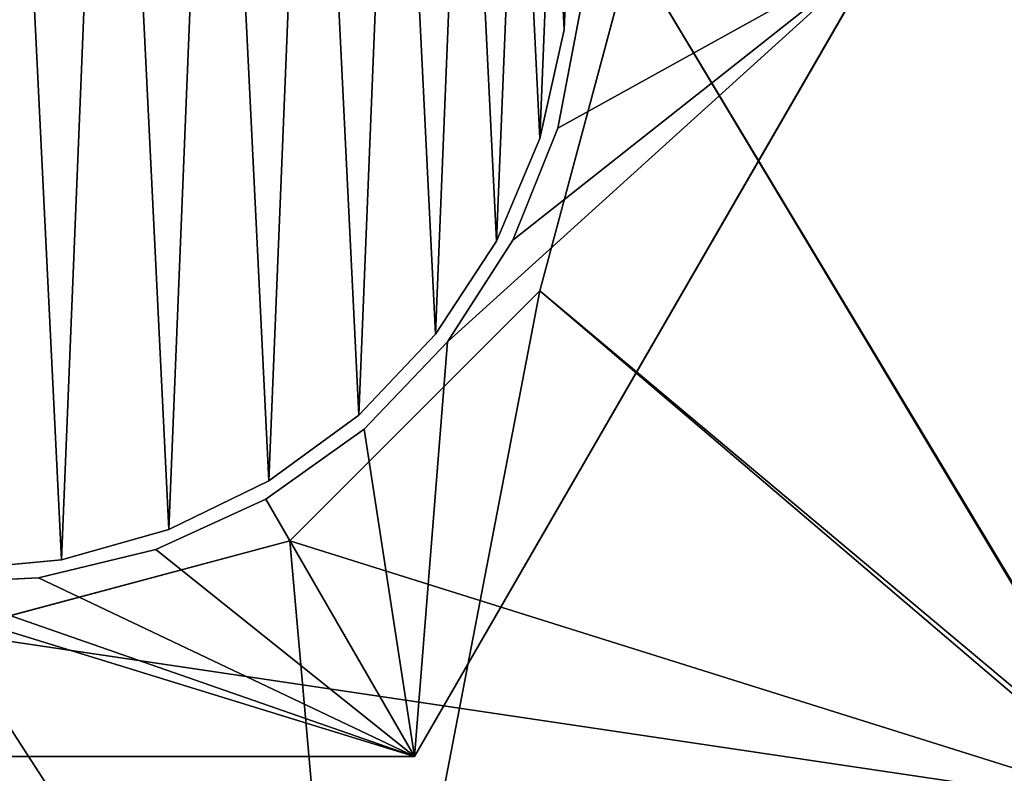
# Model space of a CAD drawing. Extents: x 1 to 151, y 1 to 151.
# Tile 69 of 256: x 108.33 to 116.25, y 13.69 to 19.76. Entities that reach past the tile are written whole.
import ezdxf

# ---------------------------------------------------------------- set-up
doc = ezdxf.new("R2010")
doc.units = 0
doc.header["$LTSCALE"] = 25.4
doc.layers.get('0').update_dxf_attribs({"color": 13, "linetype": 'CONTINUOUS'})

# ---------------------------------------------------------------- blocks, each defined once
blk = doc.blocks.new('MONTERREY-LED-9507_STL_1')
at = {"color": 9}
for p, q in [((112.7427, 20.572, 19.0086), (112.7063, 19.6763, 19.0086)), ((112.7063, 19.6763, 9.0086), (112.7427, 20.572, 9.0086)), ((112.7427, 20.572, 19.0086), (112.7063, 19.6763, 19.0086)), ((112.7063, 19.6763, 9.0086), (112.7427, 20.572, 9.0086)), ((111.5015, 13.8265, 18.5), (115.2543, 20.3265, 18.5)), ((115.2543, 20.3265, 15.5), (111.5015, 13.8265, 15.5)), ((111.5015, 13.8265, 18.5), (115.2543, 20.3265, 18.5)), ((115.2543, 20.3265, 15.5), (111.5015, 13.8265, 15.5)), ((112.8391, 19.8404, 18.5), (112.6551, 18.8859, 18.5)), ((112.6551, 18.8859, 15.5), (112.8391, 19.8404, 15.5)), ((112.6551, 18.8859, 15.5), (112.8391, 19.8404, 15.5)), ((112.8391, 19.8404, 18.5), (112.6551, 18.8859, 18.5)), ((112.7063, 19.6763, 19.0086), (112.5106, 18.8016, 19.0086)), ((112.5106, 18.8016, 9.0086), (112.7063, 19.6763, 9.0086)), ((112.7063, 19.6763, 19.0086), (112.5106, 18.8016, 19.0086)), ((112.5106, 18.8016, 9.0086), (112.7063, 19.6763, 9.0086)), ((112.7063, 19.6763, 19.0086), (112.7063, 19.6763, 9.0086)), ((112.7063, 19.6763, 19.0086), (112.7063, 19.6763, 9.0086)), ((112.6551, 18.8859, 18.5), (112.2938, 17.9834, 18.5)), ((112.2938, 17.9834, 15.5), (112.6551, 18.8859, 15.5)), ((112.2938, 17.9834, 15.5), (112.6551, 18.8859, 15.5)), ((112.6551, 18.8859, 18.5), (112.2938, 17.9834, 18.5)), ((112.6551, 18.8859, 15.5), (112.6551, 18.8859, 18.5)), ((112.6551, 18.8859, 15.5), (112.6551, 18.8859, 18.5)), ((112.5106, 18.8016, 19.0086), (112.1618, 17.9758, 19.0086)), ((112.1618, 17.9758, 9.0086), (112.5106, 18.8016, 9.0086)), ((112.5106, 18.8016, 19.0086), (112.1618, 17.9758, 19.0086)), ((112.1618, 17.9758, 9.0086), (112.5106, 18.8016, 9.0086)), ((112.5106, 18.8016, 19.0086), (112.5106, 18.8016, 9.0086)), ((112.5106, 18.8016, 19.0086), (112.5106, 18.8016, 9.0086)), ((112.2938, 17.9834, 18.5), (111.7683, 17.1655, 18.5)), ((111.7683, 17.1655, 15.5), (112.2938, 17.9834, 15.5)), ((111.7683, 17.1655, 15.5), (112.2938, 17.9834, 15.5)), ((112.2938, 17.9834, 18.5), (111.7683, 17.1655, 18.5)), ((112.2938, 17.9834, 15.5), (112.2938, 17.9834, 18.5)), ((112.2938, 17.9834, 15.5), (112.2938, 17.9834, 18.5)), ((112.1618, 17.9758, 19.0086), (111.6711, 17.2256, 19.0086)), ((111.6711, 17.2256, 9.0086), (112.1618, 17.9758, 9.0086)), ((112.1618, 17.9758, 19.0086), (111.6711, 17.2256, 19.0086)), ((111.6711, 17.2256, 9.0086), (112.1618, 17.9758, 9.0086)), ((112.1618, 17.9758, 19.0086), (112.1618, 17.9758, 9.0086)), ((112.1618, 17.9758, 19.0086), (112.1618, 17.9758, 9.0086)), ((111.6711, 17.2256, 19.0086), (111.0544, 16.5751, 19.0086)), ((111.0544, 16.5751, 9.0086), (111.6711, 17.2256, 9.0086)), ((111.6711, 17.2256, 19.0086), (111.0544, 16.5751, 19.0086)), ((111.0544, 16.5751, 9.0086), (111.6711, 17.2256, 9.0086)), ((111.6711, 17.2256, 19.0086), (111.6711, 17.2256, 9.0086)), ((111.6711, 17.2256, 19.0086), (111.6711, 17.2256, 9.0086)), ((111.7683, 17.1655, 18.5), (111.0974, 16.462, 18.5)), ((111.0974, 16.462, 15.5), (111.7683, 17.1655, 15.5)), ((111.0974, 16.462, 15.5), (111.7683, 17.1655, 15.5)), ((111.7683, 17.1655, 18.5), (111.0974, 16.462, 18.5)), ((111.7683, 17.1655, 15.5), (111.7683, 17.1655, 18.5)), ((111.7683, 17.1655, 15.5), (111.7683, 17.1655, 18.5)), ((111.0544, 16.5751, 19.0086), (110.3314, 16.0452, 19.0086)), ((110.3314, 16.0452, 9.0086), (111.0544, 16.5751, 9.0086)), ((111.0544, 16.5751, 19.0086), (110.3314, 16.0452, 19.0086)), ((110.3314, 16.0452, 9.0086), (111.0544, 16.5751, 9.0086)), ((111.0544, 16.5751, 19.0086), (111.0544, 16.5751, 9.0086)), ((111.0544, 16.5751, 19.0086), (111.0544, 16.5751, 9.0086)), ((111.0974, 16.462, 18.5), (110.3055, 15.8981, 18.5)), ((110.3055, 15.8981, 15.5), (111.0974, 16.462, 15.5)), ((110.3055, 15.8981, 15.5), (111.0974, 16.462, 15.5)), ((111.0974, 16.462, 18.5), (110.3055, 15.8981, 18.5)), ((111.0974, 16.462, 15.5), (111.0974, 16.462, 18.5)), ((111.0974, 16.462, 15.5), (111.0974, 16.462, 18.5)), ((110.3314, 16.0452, 19.0086), (109.5255, 15.6528, 19.0086)), ((109.5255, 15.6528, 9.0086), (110.3314, 16.0452, 9.0086)), ((110.3314, 16.0452, 19.0086), (109.5255, 15.6528, 19.0086)), ((109.5255, 15.6528, 9.0086), (110.3314, 16.0452, 9.0086)), ((110.3314, 16.0452, 19.0086), (110.3314, 16.0452, 9.0086)), ((110.3314, 16.0452, 19.0086), (110.3314, 16.0452, 9.0086)), ((110.3055, 15.8981, 18.5), (109.4212, 15.4942, 18.5)), ((109.4212, 15.4942, 15.5), (110.3055, 15.8981, 15.5)), ((109.4212, 15.4942, 15.5), (110.3055, 15.8981, 15.5)), ((110.3055, 15.8981, 18.5), (109.4212, 15.4942, 18.5)), ((110.3055, 15.8981, 15.5), (110.3055, 15.8981, 18.5)), ((110.3055, 15.8981, 15.5), (110.3055, 15.8981, 18.5)), ((109.5255, 15.6528, 19.0086), (108.6624, 15.4107, 19.0086)), ((108.6624, 15.4107, 9.0086), (109.5255, 15.6528, 9.0086)), ((109.5255, 15.6528, 19.0086), (108.6624, 15.4107, 19.0086)), ((108.6624, 15.4107, 9.0086), (109.5255, 15.6528, 9.0086)), ((109.5255, 15.6528, 19.0086), (109.5255, 15.6528, 9.0086)), ((109.5255, 15.6528, 19.0086), (109.5255, 15.6528, 9.0086)), ((109.4212, 15.4942, 18.5), (108.4765, 15.265, 18.5)), ((108.4765, 15.265, 15.5), (109.4212, 15.4942, 15.5)), ((108.4765, 15.265, 15.5), (109.4212, 15.4942, 15.5)), ((109.4212, 15.4942, 18.5), (108.4765, 15.265, 18.5)), ((109.4212, 15.4942, 15.5), (109.4212, 15.4942, 18.5)), ((109.4212, 15.4942, 15.5), (109.4212, 15.4942, 18.5)), ((108.6624, 15.4107, 19.0086), (107.77, 15.3265, 19.0086)), ((107.77, 15.3265, 9.0086), (108.6624, 15.4107, 9.0086)), ((108.6624, 15.4107, 19.0086), (107.77, 15.3265, 19.0086)), ((107.77, 15.3265, 9.0086), (108.6624, 15.4107, 9.0086)), ((108.6624, 15.4107, 19.0086), (108.6624, 15.4107, 9.0086)), ((108.6624, 15.4107, 19.0086), (108.6624, 15.4107, 9.0086)), ((108.4765, 15.265, 18.5), (107.5055, 15.2188, 18.5)), ((107.5055, 15.2188, 15.5), (108.4765, 15.265, 15.5)), ((107.5055, 15.2188, 15.5), (108.4765, 15.265, 15.5)), ((108.4765, 15.265, 18.5), (107.5055, 15.2188, 18.5)), ((108.4765, 15.265, 15.5), (108.4765, 15.265, 18.5)), ((108.4765, 15.265, 15.5), (108.4765, 15.265, 18.5)), ((103.996, 13.8265, 18.5), (111.5015, 13.8265, 18.5)), ((111.5015, 13.8265, 15.5), (103.996, 13.8265, 15.5)), ((103.996, 13.8265, 18.5), (111.5015, 13.8265, 18.5)), ((111.5015, 13.8265, 15.5), (103.996, 13.8265, 15.5)), ((111.5015, 13.8265, 18.5), (111.5015, 13.8265, 15.5)), ((111.5015, 13.8265, 18.5), (111.5015, 13.8265, 15.5))]:
    blk.add_line(p, q, dxfattribs=at)
at = {"color": 250}
for p, q in [((113.2488, 20.3265, 15.5), (112.5119, 17.5765, 15.5)), ((112.5119, 17.5765), (113.2488, 20.3265)), ((113.2488, 20.3265, 15.5), (112.5119, 17.5765, 15.5)), ((112.5119, 17.5765), (113.2488, 20.3265)), ((112.5119, 17.5765, 15.5), (110.4988, 15.5634, 15.5)), ((110.4988, 15.5634), (112.5119, 17.5765)), ((112.5119, 17.5765, 15.5), (110.4988, 15.5634, 15.5)), ((110.4988, 15.5634), (112.5119, 17.5765)), ((112.5119, 17.5765, 15.5), (112.5119, 17.5765)), ((112.5119, 17.5765, 15.5), (112.5119, 17.5765)), ((110.4988, 15.5634, 15.5), (107.7488, 14.8265, 15.5)), ((107.7488, 14.8265), (110.4988, 15.5634)), ((110.4988, 15.5634, 15.5), (107.7488, 14.8265, 15.5)), ((107.7488, 14.8265), (110.4988, 15.5634)), ((110.4988, 15.5634, 15.5), (110.4988, 15.5634)), ((110.4988, 15.5634, 15.5), (110.4988, 15.5634))]:
    blk.add_line(p, q, dxfattribs=at)
mesh = blk.add_polyface(dxfattribs=at)
corners = [(6.2525, 75.75), (6.459, 47.0487), (2.1911, 61.1182), (6.9893, 73), (13.3898, 34.0822), (9.0025, 70.9869), (11.7525, 70.25), (14.5025, 70.9869), (22.717, 22.717), (16.5156, 73), (17.2525, 75.75), (22.717, 128.783), (34.0822, 138.1102), (34.0822, 13.3898), (47.0487, 145.041), (47.0487, 6.459), (61.1182, 149.3089), (61.1182, 2.1911), (75.75, 150.75), (75.75, 0.75), (90.3818, 149.3089), (90.3818, 2.1911), (102.2488, 131.1735), (104.4513, 145.041), (102.9856, 133.9235), (104.9988, 135.9366), (107.7488, 136.6735), (117.4178, 138.1102), (110.4988, 135.9366), (112.5119, 133.9235), (113.2488, 131.1735), (113.2488, 20.3265), (102.2488, 20.3265), (104.4513, 6.459), (102.9856, 17.5765), (104.9988, 15.5634), (107.7488, 14.8265), (117.4178, 13.3898), (110.4988, 15.5634), (112.5119, 17.5765), (128.783, 128.783), (128.783, 22.717), (138.1102, 117.4178), (138.1102, 34.0822), (145.041, 104.4513), (145.041, 47.0487), (149.3089, 90.3818), (149.3089, 61.1182), (150.75, 75.75), (102.9856, 128.4235), (102.9856, 23.0765), (104.9988, 126.4104), (104.9988, 25.0896), (107.7488, 125.6735), (107.7488, 25.8265), (110.4988, 126.4104), (110.4988, 25.0896), (112.5119, 128.4235), (112.5119, 23.0765), (2.1911, 90.3818), (0.75, 75.75), (6.459, 104.4513), (6.9893, 78.5), (13.3898, 117.4178), (9.0025, 80.5131), (11.7525, 81.25), (14.5025, 80.5131), (16.5156, 78.5)]
mesh.append_faces([[corners[k] for k in face] for face in [(47, 46, 48), (59, 2, 60)]], dxfattribs={"vtx0": -1, "color": 250})
mesh.append_faces([[corners[k] for k in face] for face in [(1, 3, 4), (4, 7, 8), (8, 12, 13), (13, 14, 15), (15, 16, 17), (17, 18, 19), (19, 20, 21), (22, 23, 24), (24, 23, 25), (25, 23, 26), (26, 27, 28), (28, 27, 29), (29, 27, 30), (21, 32, 33), (33, 36, 37), (37, 40, 41), (41, 42, 43), (43, 44, 45), (45, 46, 47), (49, 32, 22), (32, 49, 50), (50, 51, 52), (52, 53, 54), (54, 55, 56), (56, 57, 58), (58, 30, 31), (0, 61, 62), (62, 63, 64), (64, 63, 65), (65, 63, 66), (66, 11, 67), (67, 11, 10)]], dxfattribs={"vtx0": -1, "vtx1": -1, "color": 250})
mesh.append_faces([[corners[k] for k in face] for face in [(8, 10, 11), (21, 20, 22), (30, 27, 31), (32, 21, 22), (37, 31, 27), (2, 61, 0)]], dxfattribs={"vtx0": -1, "vtx1": -1, "vtx2": -1, "color": 250})
mesh.append_faces([[corners[k] for k in face] for face in [(0, 1, 2), (1, 0, 3), (4, 3, 5), (4, 5, 6), (4, 6, 7), (8, 7, 9), (8, 9, 10), (8, 11, 12), (13, 12, 14), (15, 14, 16), (17, 16, 18), (19, 18, 20), (22, 20, 23), (26, 23, 27), (33, 32, 34), (33, 34, 35), (33, 35, 36), (37, 36, 38), (37, 38, 39), (37, 39, 31), (37, 27, 40), (41, 40, 42), (43, 42, 44), (45, 44, 46), (50, 49, 51), (52, 51, 53), (54, 53, 55), (56, 55, 57), (58, 57, 30), (2, 59, 61), (62, 61, 63), (66, 63, 11)]], dxfattribs={"vtx0": -1, "vtx2": -1, "color": 250})
mesh = blk.add_polyface(dxfattribs=at)
corners = [(1.3102, 68.4183, 15.5), (1.3102, 83.0817, 15.5), (0.95, 75.75, 15.5), (2.3873, 61.1572, 15.5), (2.3873, 90.3428, 15.5), (4.1709, 54.0367, 15.5), (4.1709, 97.4633, 15.5), (6.6438, 47.1253, 15.5), (6.2525, 75.75, 15.5), (6.9893, 73, 15.5), (9.7823, 40.4895, 15.5), (9.0025, 70.9869, 15.5), (11.7525, 70.25, 15.5), (13.5561, 34.1933, 15.5), (14.5025, 70.9869, 15.5), (17.9288, 28.2974, 15.5), (16.5156, 73, 15.5), (17.2525, 75.75, 15.5), (21.55, 75.75, 15.5), (22.8584, 128.6416, 15.5), (17.9288, 123.2026, 15.5), (21.9165, 82.0422, 15.5), (23.011, 88.2494, 15.5), (28.2974, 133.5712, 15.5), (24.8187, 94.2875, 15.5), (27.3151, 100.0749, 15.5), (30.4666, 105.5334, 15.5), (34.1933, 137.9439, 15.5), (34.2304, 110.5891, 15.5), (40.4895, 141.7177, 15.5), (38.5557, 115.1737, 15.5), (43.384, 119.2251, 15.5), (47.1253, 144.8562, 15.5), (48.65, 122.6886, 15.5), (54.0367, 147.3291, 15.5), (54.2825, 125.5173, 15.5), (61.1572, 149.1127, 15.5), (60.2053, 127.673, 15.5), (66.3383, 129.1266, 15.5), (68.4183, 150.1898, 15.5), (72.5985, 129.8583, 15.5), (75.75, 150.55, 15.5), (78.9015, 129.8583, 15.5), (83.0817, 150.1898, 15.5), (85.1617, 129.1266, 15.5), (90.3428, 149.1127, 15.5), (91.2947, 127.673, 15.5), (97.4633, 147.3291, 15.5), (97.2175, 125.5173, 15.5), (102.85, 122.6886, 15.5), (102.2488, 131.1735, 15.5), (102.9856, 128.4235, 15.5), (108.116, 119.2251, 15.5), (104.9988, 126.4104, 15.5), (107.7488, 125.6735, 15.5), (110.4988, 126.4104, 15.5), (112.9443, 115.1737, 15.5), (112.5119, 128.4235, 15.5), (113.2488, 131.1735, 15.5), (117.2696, 110.5891, 15.5), (104.3747, 6.6438, 15.5), (102.2488, 20.3265, 15.5), (97.4633, 4.1709, 15.5), (102.9856, 17.5765, 15.5), (104.9988, 15.5634, 15.5), (111.0105, 9.7823, 15.5), (107.7488, 14.8265, 15.5), (110.4988, 15.5634, 15.5), (112.5119, 17.5765, 15.5), (117.3067, 13.5561, 15.5), (113.2488, 20.3265, 15.5), (117.2696, 40.9109, 15.5), (121.0334, 45.9666, 15.5), (123.2026, 17.9288, 15.5), (124.1849, 51.4251, 15.5), (128.6416, 22.8584, 15.5), (126.6813, 57.2125, 15.5), (128.489, 63.2506, 15.5), (129.5835, 69.4578, 15.5), (133.5712, 28.2974, 15.5), (129.95, 75.75, 15.5), (104.3747, 144.8562, 15.5), (102.9856, 133.9235, 15.5), (104.9988, 135.9366, 15.5), (111.0105, 141.7177, 15.5), (107.7488, 136.6735, 15.5), (110.4988, 135.9366, 15.5), (112.5119, 133.9235, 15.5), (117.3067, 137.9439, 15.5), (121.0334, 105.5334, 15.5), (123.2026, 133.5712, 15.5), (124.1849, 100.0749, 15.5), (128.6416, 128.6416, 15.5), (126.6813, 94.2875, 15.5), (128.489, 88.2494, 15.5), (129.5835, 82.0422, 15.5), (133.5712, 123.2026, 15.5), (137.9439, 34.1933, 15.5), (137.9439, 117.3067, 15.5), (141.7177, 40.4895, 15.5), (141.7177, 111.0105, 15.5), (144.8562, 47.1253, 15.5), (144.8562, 104.3747, 15.5), (147.3291, 54.0367, 15.5), (147.3291, 97.4633, 15.5), (149.1127, 61.1572, 15.5), (149.1127, 90.3428, 15.5), (150.1898, 68.4183, 15.5), (150.1898, 83.0817, 15.5), (150.55, 75.75, 15.5), (6.6438, 104.3747, 15.5), (6.9893, 78.5, 15.5), (9.7823, 111.0105, 15.5), (9.0025, 80.5131, 15.5), (11.7525, 81.25, 15.5), (13.5561, 117.3067, 15.5), (14.5025, 80.5131, 15.5), (16.5156, 78.5, 15.5), (22.8584, 22.8584, 15.5), (21.9165, 69.4578, 15.5), (23.011, 63.2506, 15.5), (28.2974, 17.9288, 15.5), (24.8187, 57.2125, 15.5), (27.3151, 51.4251, 15.5), (30.4666, 45.9666, 15.5), (34.1933, 13.5561, 15.5), (34.2304, 40.9109, 15.5), (40.4895, 9.7823, 15.5), (38.5557, 36.3263, 15.5), (43.384, 32.2749, 15.5), (47.1253, 6.6438, 15.5), (48.65, 28.8114, 15.5), (54.0367, 4.1709, 15.5), (54.2825, 25.9827, 15.5), (61.1572, 2.3873, 15.5), (60.2053, 23.827, 15.5), (66.3383, 22.3734, 15.5), (68.4183, 1.3102, 15.5), (72.5985, 21.6417, 15.5), (75.75, 0.95, 15.5), (78.9015, 21.6417, 15.5), (83.0817, 1.3102, 15.5), (85.1617, 22.3734, 15.5), (90.3428, 2.3873, 15.5), (91.2947, 23.827, 15.5), (97.2175, 25.9827, 15.5), (102.85, 28.8114, 15.5), (102.9856, 23.0765, 15.5), (108.116, 32.2749, 15.5), (104.9988, 25.0896, 15.5), (107.7488, 25.8265, 15.5), (110.4988, 25.0896, 15.5), (112.9443, 36.3263, 15.5), (112.5119, 23.0765, 15.5)]
mesh.append_faces([[corners[k] for k in face] for face in [(0, 1, 2), (108, 107, 109)]], dxfattribs={"vtx0": -1, "color": 250})
mesh.append_faces([[corners[k] for k in face] for face in [(1, 3, 4), (4, 5, 6), (8, 7, 9), (9, 10, 11), (11, 10, 12), (12, 13, 14), (14, 15, 16), (16, 15, 17), (19, 22, 23), (23, 26, 27), (27, 28, 29), (29, 31, 32), (32, 33, 34), (34, 35, 36), (36, 38, 39), (39, 40, 41), (41, 42, 43), (43, 44, 45), (45, 46, 47), (50, 49, 51), (51, 52, 53), (53, 52, 54), (54, 52, 55), (55, 56, 57), (57, 56, 58), (60, 61, 62), (61, 60, 63), (63, 60, 64), (64, 65, 66), (66, 65, 67), (67, 65, 68), (68, 69, 70), (71, 69, 72), (72, 73, 74), (74, 75, 76), (76, 75, 77), (77, 75, 78), (78, 79, 80), (81, 83, 84), (84, 87, 88), (88, 89, 90), (90, 91, 92), (92, 95, 96), (96, 97, 98), (98, 99, 100), (100, 101, 102), (102, 103, 104), (104, 105, 106), (106, 107, 108), (110, 111, 112), (112, 114, 115), (115, 116, 20), (18, 118, 119), (119, 118, 120), (120, 121, 122), (122, 121, 123), (123, 121, 124), (124, 125, 126), (126, 127, 128), (128, 127, 129), (129, 130, 131), (131, 132, 133), (133, 134, 135), (135, 134, 136), (136, 137, 138), (138, 139, 140), (140, 141, 142), (142, 143, 144), (144, 62, 145), (145, 62, 146), (146, 147, 148), (148, 151, 152), (152, 70, 71)]], dxfattribs={"vtx0": -1, "vtx1": -1, "color": 250})
mesh.append_faces([[corners[k] for k in face] for face in [(6, 7, 8), (47, 49, 50), (70, 69, 71), (88, 58, 59), (96, 80, 79), (20, 17, 15), (20, 118, 18), (146, 62, 61)]], dxfattribs={"vtx0": -1, "vtx1": -1, "vtx2": -1, "color": 250})
mesh.append_faces([[corners[k] for k in face] for face in [(1, 0, 3), (4, 3, 5), (6, 5, 7), (9, 7, 10), (12, 10, 13), (14, 13, 15), (18, 19, 20), (19, 18, 21), (19, 21, 22), (23, 22, 24), (23, 24, 25), (23, 25, 26), (27, 26, 28), (29, 28, 30), (29, 30, 31), (32, 31, 33), (34, 33, 35), (36, 35, 37), (36, 37, 38), (39, 38, 40), (41, 40, 42), (43, 42, 44), (45, 44, 46), (47, 46, 48), (47, 48, 49), (51, 49, 52), (55, 52, 56), (58, 56, 59), (64, 60, 65), (68, 65, 69), (72, 69, 73), (74, 73, 75), (78, 75, 79), (50, 81, 47), (81, 50, 82), (81, 82, 83), (84, 83, 85), (84, 85, 86), (84, 86, 87), (88, 87, 58), (88, 59, 89), (90, 89, 91), (92, 91, 93), (92, 93, 94), (92, 94, 95), (96, 95, 80), (96, 79, 97), (98, 97, 99), (100, 99, 101), (102, 101, 103), (104, 103, 105), (106, 105, 107), (8, 110, 6), (110, 8, 111), (112, 111, 113), (112, 113, 114), (115, 114, 116), (20, 116, 117), (20, 117, 17), (20, 15, 118), (120, 118, 121), (124, 121, 125), (126, 125, 127), (129, 127, 130), (131, 130, 132), (133, 132, 134), (136, 134, 137), (138, 137, 139), (140, 139, 141), (142, 141, 143), (144, 143, 62), (146, 61, 147), (148, 147, 149), (148, 149, 150), (148, 150, 151), (152, 151, 153), (152, 153, 70)]], dxfattribs={"vtx0": -1, "vtx2": -1, "color": 250})
at = {"color": 9}
mesh = blk.add_polyface(dxfattribs=at)
corners = [(100.2432, 20.3265, 18.5), (102.7277, 19.3588, 18.5), (102.6353, 20.3265, 18.5), (103.996, 13.8265, 18.5), (103.0016, 18.426, 18.5), (103.447, 17.5619, 18.5), (104.048, 16.7978, 18.5), (104.7827, 16.1612, 18.5), (105.6245, 15.6751, 18.5), (106.5432, 15.3571, 18.5), (111.5015, 13.8265, 18.5), (107.5055, 15.2188, 18.5), (108.4765, 15.265, 18.5), (109.4212, 15.4942, 18.5), (110.3055, 15.8981, 18.5), (111.0974, 16.462, 18.5), (111.7683, 17.1655, 18.5), (115.2543, 20.3265, 18.5), (112.2938, 17.9834, 18.5), (112.6551, 18.8859, 18.5), (112.8391, 19.8404, 18.5), (112.8623, 20.3265, 18.5), (102.7277, 21.2942, 18.5), (103.996, 26.8265, 18.5), (103.0016, 22.227, 18.5), (103.447, 23.0911, 18.5), (104.048, 23.8552, 18.5), (104.7827, 24.4918, 18.5), (105.6245, 24.9779, 18.5), (106.5432, 25.2959, 18.5), (111.5015, 26.8265, 18.5), (107.5055, 25.4342, 18.5), (108.4765, 25.388, 18.5), (109.4212, 25.1588, 18.5), (110.3055, 24.7549, 18.5), (111.0974, 24.191, 18.5), (111.7683, 23.4875, 18.5), (112.2938, 22.6696, 18.5), (112.6551, 21.7671, 18.5), (112.8391, 20.8126, 18.5)]
mesh.append_faces([[corners[k] for k in face] for face in [(1, 3, 4), (4, 3, 5), (5, 3, 6), (6, 3, 7), (7, 3, 8), (8, 3, 9), (9, 10, 11), (11, 10, 12), (12, 10, 13), (13, 10, 14), (14, 10, 15), (15, 10, 16), (16, 17, 18), (18, 17, 19), (19, 17, 20), (20, 17, 21), (0, 22, 23), (22, 0, 2), (23, 29, 30), (30, 36, 17)]], dxfattribs={"vtx0": -1, "vtx1": -1, "color": 9})
mesh.append_faces([[corners[k] for k in face] for face in [(0, 1, 2), (1, 0, 3), (9, 3, 10), (16, 10, 17), (23, 22, 24), (23, 24, 25), (23, 25, 26), (23, 26, 27), (23, 27, 28), (23, 28, 29), (30, 29, 31), (30, 31, 32), (30, 32, 33), (30, 33, 34), (30, 34, 35), (30, 35, 36), (17, 36, 37), (17, 37, 38), (17, 38, 39), (17, 39, 21)]], dxfattribs={"vtx0": -1, "vtx2": -1, "color": 9})
mesh = blk.add_polyface(dxfattribs=at)
corners = [(100.2432, 20.3265, 15.5), (102.7277, 21.2942, 15.5), (102.6353, 20.3265, 15.5), (103.996, 26.8265, 15.5), (103.0016, 22.227, 15.5), (103.447, 23.0911, 15.5), (104.048, 23.8552, 15.5), (104.7827, 24.4918, 15.5), (105.6245, 24.9779, 15.5), (106.5432, 25.2959, 15.5), (111.5015, 26.8265, 15.5), (107.5055, 25.4342, 15.5), (108.4765, 25.388, 15.5), (109.4212, 25.1588, 15.5), (110.3055, 24.7549, 15.5), (111.0974, 24.191, 15.5), (111.7683, 23.4875, 15.5), (115.2543, 20.3265, 15.5), (112.2938, 22.6696, 15.5), (112.6551, 21.7671, 15.5), (112.8391, 20.8126, 15.5), (112.8623, 20.3265, 15.5), (102.7277, 19.3588, 15.5), (103.996, 13.8265, 15.5), (103.0016, 18.426, 15.5), (103.447, 17.5619, 15.5), (104.048, 16.7978, 15.5), (104.7827, 16.1612, 15.5), (105.6245, 15.6751, 15.5), (106.5432, 15.3571, 15.5), (111.5015, 13.8265, 15.5), (107.5055, 15.2188, 15.5), (108.4765, 15.265, 15.5), (109.4212, 15.4942, 15.5), (110.3055, 15.8981, 15.5), (111.0974, 16.462, 15.5), (111.7683, 17.1655, 15.5), (112.2938, 17.9834, 15.5), (112.6551, 18.8859, 15.5), (112.8391, 19.8404, 15.5)]
mesh.append_faces([[corners[k] for k in face] for face in [(1, 3, 4), (4, 3, 5), (5, 3, 6), (6, 3, 7), (7, 3, 8), (8, 3, 9), (9, 10, 11), (11, 10, 12), (12, 10, 13), (13, 10, 14), (14, 10, 15), (15, 10, 16), (16, 17, 18), (18, 17, 19), (19, 17, 20), (20, 17, 21), (0, 22, 23), (22, 0, 2), (23, 29, 30), (30, 36, 17)]], dxfattribs={"vtx0": -1, "vtx1": -1, "color": 9})
mesh.append_faces([[corners[k] for k in face] for face in [(0, 1, 2), (1, 0, 3), (9, 3, 10), (16, 10, 17), (23, 22, 24), (23, 24, 25), (23, 25, 26), (23, 26, 27), (23, 27, 28), (23, 28, 29), (30, 29, 31), (30, 31, 32), (30, 32, 33), (30, 33, 34), (30, 34, 35), (30, 35, 36), (17, 36, 37), (17, 37, 38), (17, 38, 39), (17, 39, 21)]], dxfattribs={"vtx0": -1, "vtx2": -1, "color": 9})
mesh = blk.add_polyface(dxfattribs=at)
corners = [(102.7969, 19.6343, 19.0086), (102.8695, 21.4184, 19.0086), (102.7529, 20.5297, 19.0086), (103.0001, 18.7613, 19.0086), (103.1428, 22.2721, 19.0086), (103.3559, 17.9385, 19.0086), (103.5643, 23.0633, 19.0086), (103.8529, 17.1925, 19.0086), (104.1202, 23.7665, 19.0086), (104.4751, 16.5472, 19.0086), (104.7927, 24.3591, 19.0086), (104.827, 16.269, 19.0086), (105.5603, 24.8221, 19.0086), (105.2025, 16.0234, 19.0086), (106.0117, 15.6379, 19.0086), (106.3982, 25.1406, 19.0086), (106.8768, 15.4031, 19.0086), (107.2795, 25.3044, 19.0086), (107.77, 15.3265, 19.0086), (108.1759, 25.3082, 19.0086), (108.6624, 15.4107, 19.0086), (109.0585, 25.1519, 19.0086), (109.5255, 15.6528, 19.0086), (109.8991, 24.8405, 19.0086), (110.3314, 16.0452, 19.0086), (110.6705, 24.384, 19.0086), (111.0544, 16.5751, 19.0086), (111.3481, 23.7971, 19.0086), (111.6711, 17.2256, 19.0086), (111.9099, 23.0986, 19.0086), (112.1618, 17.9758, 19.0086), (112.338, 22.3111, 19.0086), (112.5106, 18.8016, 19.0086), (112.6187, 21.4598, 19.0086), (112.7063, 19.6763, 19.0086), (112.7427, 20.572, 19.0086)]
mesh.append_faces([[corners[k] for k in face] for face in [(0, 1, 2), (33, 34, 35)]], dxfattribs={"vtx0": -1, "color": 9})
mesh.append_faces([[corners[k] for k in face] for face in [(1, 3, 4), (4, 5, 6), (6, 7, 8), (8, 9, 10), (10, 11, 12), (12, 14, 15), (15, 16, 17), (17, 18, 19), (19, 20, 21), (21, 22, 23), (23, 24, 25), (25, 26, 27), (27, 28, 29), (29, 30, 31), (31, 32, 33)]], dxfattribs={"vtx0": -1, "vtx1": -1, "color": 9})
mesh.append_faces([[corners[k] for k in face] for face in [(1, 0, 3), (4, 3, 5), (6, 5, 7), (8, 7, 9), (10, 9, 11), (12, 11, 13), (12, 13, 14), (15, 14, 16), (17, 16, 18), (19, 18, 20), (21, 20, 22), (23, 22, 24), (25, 24, 26), (27, 26, 28), (29, 28, 30), (31, 30, 32), (33, 32, 34)]], dxfattribs={"vtx0": -1, "vtx2": -1, "color": 9})
mesh = blk.add_polyface(dxfattribs=at)
corners = [(102.8695, 21.4184, 9.0086), (102.7969, 19.6343, 9.0086), (102.7529, 20.5297, 9.0086), (103.0001, 18.7613, 9.0086), (103.1428, 22.2721, 9.0086), (103.3559, 17.9385, 9.0086), (103.5643, 23.0633, 9.0086), (103.8529, 17.1925, 9.0086), (104.1202, 23.7665, 9.0086), (104.4751, 16.5472, 9.0086), (104.7927, 24.3591, 9.0086), (104.827, 16.269, 9.0086), (105.5603, 24.8221, 9.0086), (105.2025, 16.0234, 9.0086), (106.0117, 15.6379, 9.0086), (106.3982, 25.1406, 9.0086), (106.8768, 15.4031, 9.0086), (107.2795, 25.3044, 9.0086), (107.77, 15.3265, 9.0086), (108.1759, 25.3082, 9.0086), (108.6624, 15.4107, 9.0086), (109.0585, 25.1519, 9.0086), (109.5255, 15.6528, 9.0086), (109.8991, 24.8405, 9.0086), (110.3314, 16.0452, 9.0086), (110.6705, 24.384, 9.0086), (111.0544, 16.5751, 9.0086), (111.3481, 23.7971, 9.0086), (111.6711, 17.2256, 9.0086), (111.9099, 23.0986, 9.0086), (112.1618, 17.9758, 9.0086), (112.338, 22.3111, 9.0086), (112.5106, 18.8016, 9.0086), (112.6187, 21.4598, 9.0086), (112.7063, 19.6763, 9.0086), (112.7427, 20.572, 9.0086)]
mesh.append_faces([[corners[k] for k in face] for face in [(0, 1, 2), (34, 33, 35)]], dxfattribs={"vtx0": -1, "color": 9})
mesh.append_faces([[corners[k] for k in face] for face in [(1, 0, 3), (3, 4, 5), (5, 6, 7), (7, 8, 9), (9, 10, 11), (11, 12, 13), (13, 12, 14), (14, 15, 16), (16, 17, 18), (18, 19, 20), (20, 21, 22), (22, 23, 24), (24, 25, 26), (26, 27, 28), (28, 29, 30), (30, 31, 32), (32, 33, 34)]], dxfattribs={"vtx0": -1, "vtx1": -1, "color": 9})
mesh.append_faces([[corners[k] for k in face] for face in [(3, 0, 4), (5, 4, 6), (7, 6, 8), (9, 8, 10), (11, 10, 12), (14, 12, 15), (16, 15, 17), (18, 17, 19), (20, 19, 21), (22, 21, 23), (24, 23, 25), (26, 25, 27), (28, 27, 29), (30, 29, 31), (32, 31, 33)]], dxfattribs={"vtx0": -1, "vtx2": -1, "color": 9})
mesh = blk.add_polyface(dxfattribs=at)
corners = [(112.7427, 20.572, 9.0086), (112.7063, 19.6763, 19.0086), (112.7063, 19.6763, 9.0086), (112.7427, 20.572, 19.0086)]
mesh.append_faces([[corners[k] for k in face] for face in [(0, 1, 2), (1, 0, 3)]], dxfattribs={"vtx0": -1, "color": 9})
mesh = blk.add_polyface(dxfattribs=at)
corners = [(115.2543, 20.3265, 15.5), (111.5015, 13.8265, 18.5), (111.5015, 13.8265, 15.5), (115.2543, 20.3265, 18.5)]
mesh.append_faces([[corners[k] for k in face] for face in [(0, 1, 2), (1, 0, 3)]], dxfattribs={"vtx0": -1, "color": 9})
at = {"color": 250}
mesh = blk.add_polyface(dxfattribs=at)
corners = [(113.2488, 20.3265, 15.5), (112.5119, 17.5765), (112.5119, 17.5765, 15.5), (113.2488, 20.3265)]
mesh.append_faces([[corners[k] for k in face] for face in [(0, 1, 2), (1, 0, 3)]], dxfattribs={"vtx0": -1, "color": 250})
at = {"color": 9}
mesh = blk.add_polyface(dxfattribs=at)
corners = [(112.8391, 19.8404, 18.5), (112.6551, 18.8859, 15.5), (112.6551, 18.8859, 18.5), (112.8391, 19.8404, 15.5)]
mesh.append_faces([[corners[k] for k in face] for face in [(0, 1, 2), (1, 0, 3)]], dxfattribs={"vtx0": -1, "color": 9})
mesh = blk.add_polyface(dxfattribs=at)
corners = [(112.7063, 19.6763, 9.0086), (112.5106, 18.8016, 19.0086), (112.5106, 18.8016, 9.0086), (112.7063, 19.6763, 19.0086)]
mesh.append_faces([[corners[k] for k in face] for face in [(0, 1, 2), (1, 0, 3)]], dxfattribs={"vtx0": -1, "color": 9})
mesh = blk.add_polyface(dxfattribs=at)
corners = [(112.6551, 18.8859, 18.5), (112.2938, 17.9834, 15.5), (112.2938, 17.9834, 18.5), (112.6551, 18.8859, 15.5)]
mesh.append_faces([[corners[k] for k in face] for face in [(0, 1, 2), (1, 0, 3)]], dxfattribs={"vtx0": -1, "color": 9})
mesh = blk.add_polyface(dxfattribs=at)
corners = [(112.5106, 18.8016, 9.0086), (112.1618, 17.9758, 19.0086), (112.1618, 17.9758, 9.0086), (112.5106, 18.8016, 19.0086)]
mesh.append_faces([[corners[k] for k in face] for face in [(0, 1, 2), (1, 0, 3)]], dxfattribs={"vtx0": -1, "color": 9})
mesh = blk.add_polyface(dxfattribs=at)
corners = [(112.2938, 17.9834, 18.5), (111.7683, 17.1655, 15.5), (111.7683, 17.1655, 18.5), (112.2938, 17.9834, 15.5)]
mesh.append_faces([[corners[k] for k in face] for face in [(0, 1, 2), (1, 0, 3)]], dxfattribs={"vtx0": -1, "color": 9})
mesh = blk.add_polyface(dxfattribs=at)
corners = [(112.1618, 17.9758, 9.0086), (111.6711, 17.2256, 19.0086), (111.6711, 17.2256, 9.0086), (112.1618, 17.9758, 19.0086)]
mesh.append_faces([[corners[k] for k in face] for face in [(0, 1, 2), (1, 0, 3)]], dxfattribs={"vtx0": -1, "color": 9})
at = {"color": 250}
mesh = blk.add_polyface(dxfattribs=at)
corners = [(110.4988, 15.5634, 15.5), (112.5119, 17.5765), (110.4988, 15.5634), (112.5119, 17.5765, 15.5)]
mesh.append_faces([[corners[k] for k in face] for face in [(0, 1, 2), (1, 0, 3)]], dxfattribs={"vtx0": -1, "color": 250})
at = {"color": 9}
mesh = blk.add_polyface(dxfattribs=at)
corners = [(111.6711, 17.2256, 9.0086), (111.0544, 16.5751, 19.0086), (111.0544, 16.5751, 9.0086), (111.6711, 17.2256, 19.0086)]
mesh.append_faces([[corners[k] for k in face] for face in [(0, 1, 2), (1, 0, 3)]], dxfattribs={"vtx0": -1, "color": 9})
mesh = blk.add_polyface(dxfattribs=at)
corners = [(111.7683, 17.1655, 18.5), (111.0974, 16.462, 15.5), (111.0974, 16.462, 18.5), (111.7683, 17.1655, 15.5)]
mesh.append_faces([[corners[k] for k in face] for face in [(0, 1, 2), (1, 0, 3)]], dxfattribs={"vtx0": -1, "color": 9})
mesh = blk.add_polyface(dxfattribs=at)
corners = [(111.0544, 16.5751, 19.0086), (110.3314, 16.0452, 9.0086), (111.0544, 16.5751, 9.0086), (110.3314, 16.0452, 19.0086)]
mesh.append_faces([[corners[k] for k in face] for face in [(0, 1, 2), (1, 0, 3)]], dxfattribs={"vtx0": -1, "color": 9})
mesh = blk.add_polyface(dxfattribs=at)
corners = [(110.3055, 15.8981, 18.5), (111.0974, 16.462, 15.5), (110.3055, 15.8981, 15.5), (111.0974, 16.462, 18.5)]
mesh.append_faces([[corners[k] for k in face] for face in [(0, 1, 2), (1, 0, 3)]], dxfattribs={"vtx0": -1, "color": 9})
mesh = blk.add_polyface(dxfattribs=at)
corners = [(110.3314, 16.0452, 19.0086), (109.5255, 15.6528, 9.0086), (110.3314, 16.0452, 9.0086), (109.5255, 15.6528, 19.0086)]
mesh.append_faces([[corners[k] for k in face] for face in [(0, 1, 2), (1, 0, 3)]], dxfattribs={"vtx0": -1, "color": 9})
mesh = blk.add_polyface(dxfattribs=at)
corners = [(109.4212, 15.4942, 18.5), (110.3055, 15.8981, 15.5), (109.4212, 15.4942, 15.5), (110.3055, 15.8981, 18.5)]
mesh.append_faces([[corners[k] for k in face] for face in [(0, 1, 2), (1, 0, 3)]], dxfattribs={"vtx0": -1, "color": 9})
mesh = blk.add_polyface(dxfattribs=at)
corners = [(109.5255, 15.6528, 19.0086), (108.6624, 15.4107, 9.0086), (109.5255, 15.6528, 9.0086), (108.6624, 15.4107, 19.0086)]
mesh.append_faces([[corners[k] for k in face] for face in [(0, 1, 2), (1, 0, 3)]], dxfattribs={"vtx0": -1, "color": 9})
at = {"color": 250}
mesh = blk.add_polyface(dxfattribs=at)
corners = [(107.7488, 14.8265, 15.5), (110.4988, 15.5634), (107.7488, 14.8265), (110.4988, 15.5634, 15.5)]
mesh.append_faces([[corners[k] for k in face] for face in [(0, 1, 2), (1, 0, 3)]], dxfattribs={"vtx0": -1, "color": 250})
at = {"color": 9}
mesh = blk.add_polyface(dxfattribs=at)
corners = [(108.4765, 15.265, 18.5), (109.4212, 15.4942, 15.5), (108.4765, 15.265, 15.5), (109.4212, 15.4942, 18.5)]
mesh.append_faces([[corners[k] for k in face] for face in [(0, 1, 2), (1, 0, 3)]], dxfattribs={"vtx0": -1, "color": 9})
mesh = blk.add_polyface(dxfattribs=at)
corners = [(108.6624, 15.4107, 19.0086), (107.77, 15.3265, 9.0086), (108.6624, 15.4107, 9.0086), (107.77, 15.3265, 19.0086)]
mesh.append_faces([[corners[k] for k in face] for face in [(0, 1, 2), (1, 0, 3)]], dxfattribs={"vtx0": -1, "color": 9})
mesh = blk.add_polyface(dxfattribs=at)
corners = [(107.5055, 15.2188, 18.5), (108.4765, 15.265, 15.5), (107.5055, 15.2188, 15.5), (108.4765, 15.265, 18.5)]
mesh.append_faces([[corners[k] for k in face] for face in [(0, 1, 2), (1, 0, 3)]], dxfattribs={"vtx0": -1, "color": 9})
mesh = blk.add_polyface(dxfattribs=at)
corners = [(111.5015, 13.8265, 18.5), (103.996, 13.8265, 15.5), (111.5015, 13.8265, 15.5), (103.996, 13.8265, 18.5)]
mesh.append_faces([[corners[k] for k in face] for face in [(0, 1, 2), (1, 0, 3)]], dxfattribs={"vtx0": -1, "color": 9})

msp = doc.modelspace()

# ---------------------------------------------------------------- block references
at = {"color": 0}
msp.add_blockref('MONTERREY-LED-9507_STL_1', (0, 0), dxfattribs=at)

doc.saveas('drawing.dxf')
